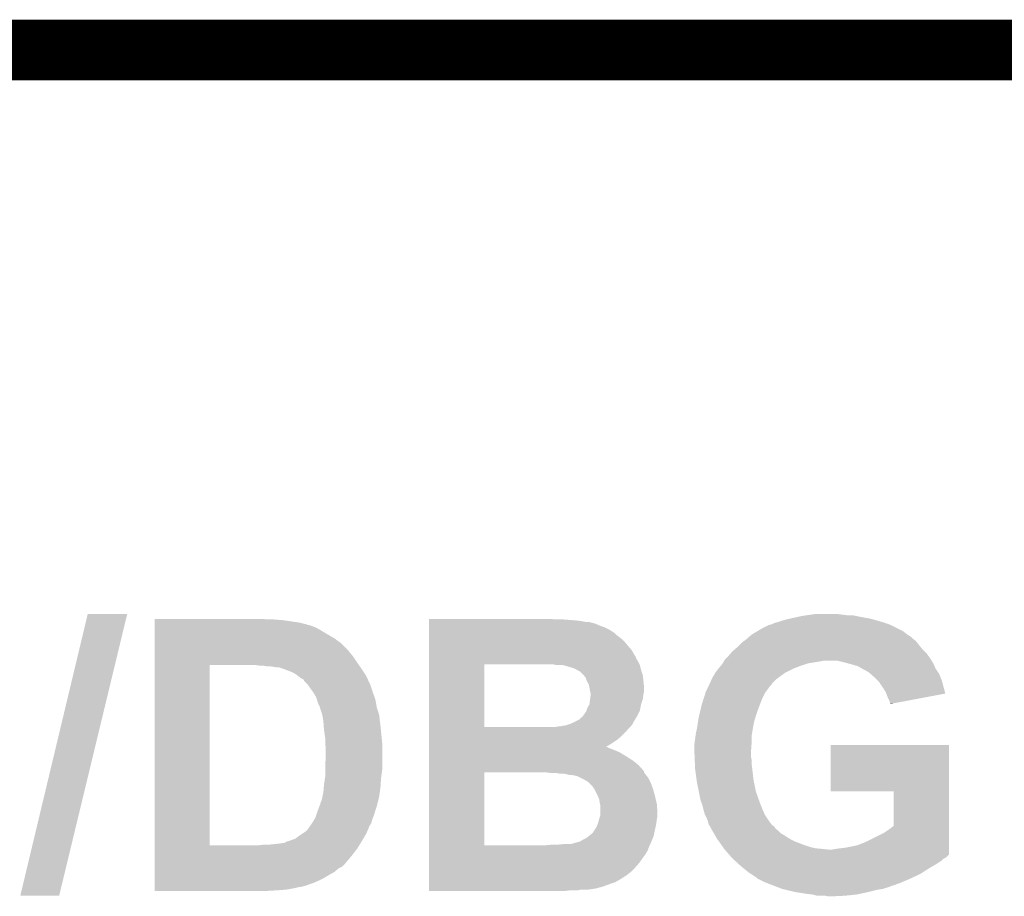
# Model space of a CAD drawing. Extents: x -4 to 126, y -8 to 66.
# Tile 80 of 256: x 20.51 to 24.63, y 61.96 to 65.63. Entities that reach past the tile are written whole.
import ezdxf

# ---------------------------------------------------------------- set-up
doc = ezdxf.new("R2010")
doc.units = 0
doc.layers.add('CLICKER_2_FOR_TMPM4L4A_V104_GKO', color=14, linetype='CONTINUOUS')
doc.layers.add('CLICKER_2_FOR_TMPM4L4A_V104_GTO', color=11, linetype='CONTINUOUS')

msp = doc.modelspace()

# ---------------------------------------------------------------- linework, layer by layer
at = {"layer": 'CLICKER_2_FOR_TMPM4L4A_V104_GKO', "const_width": 0.254}
msp.add_lwpolyline([(-0.5715, 65.50152), (122.22226, 65.50152)], dxfattribs=at)
at = {"layer": 'CLICKER_2_FOR_TMPM4L4A_V104_GTO'}
for points in [[(20.510506, 61.963326), (20.79245, 63.141834), (20.673048, 61.963326), (20.957534, 63.141834)], [(20.79245, 63.141834), (20.792458, 63.14186), (20.957534, 63.141834), (20.792458, 63.14186)], [(23.724868, 63.12154), (23.770588, 63.1317), (24.06904, 63.12154), (24.0157, 63.1317)], [(23.770588, 63.1317), (23.78202, 63.13424), (24.0157, 63.1317), (24.003002, 63.13424)], [(23.78202, 63.13424), (23.7998, 63.13678), (24.003002, 63.13424), (23.990302, 63.13678)], [(23.7998, 63.13678), (23.835362, 63.14186), (23.967442, 63.13678), (23.926798, 63.14186)], [(21.07186, 63.119), (21.071862, 63.12154), (21.539202, 63.119), (21.526502, 63.12154)], [(21.07186, 63.11646), (21.07186, 63.119), (21.60524, 63.11646), (21.57222, 63.119)], [(21.07186, 63.1063), (21.07186, 63.11646), (21.67636, 63.1063), (21.60524, 63.11646)], [(21.07186, 63.09868), (21.07186, 63.1063), (21.706842, 63.09868), (21.67636, 63.1063)], [(21.07186, 63.098674), (21.07186, 63.09868), (21.709386, 63.098674), (21.706842, 63.09868)], [(21.07186, 63.09614), (21.07186, 63.098674), (21.711926, 63.09614), (21.709386, 63.098674)], [(21.07186, 63.096138), (21.07186, 63.09614), (21.717002, 63.096138), (21.711926, 63.09614)], [(21.07186, 63.0936), (21.07186, 63.096138), (21.72462, 63.0936), (21.717002, 63.096138)], [(21.07186, 63.08598), (21.07186, 63.0936), (21.744942, 63.08598), (21.72462, 63.0936)], [(21.07186, 63.07328), (21.07186, 63.08598), (21.7678, 63.07328), (21.744942, 63.08598)], [(22.21994, 63.119), (22.219942, 63.12154), (22.750778, 63.119), (22.72284, 63.12154)], [(22.21994, 63.11646), (22.21994, 63.119), (22.81682, 63.11646), (22.7838, 63.119)], [(22.21994, 63.11392), (22.21994, 63.11646), (22.8473, 63.11392), (22.81682, 63.11646)], [(22.21994, 63.10884), (22.21994, 63.11392), (22.875242, 63.10884), (22.8473, 63.11392)], [(22.21994, 63.1063), (22.21994, 63.10884), (22.8981, 63.1063), (22.887942, 63.10884)], [(22.21994, 63.10122), (22.21994, 63.1063), (22.915882, 63.10122), (22.8981, 63.1063)], [(22.21994, 63.0936), (22.21994, 63.10122), (22.93366, 63.0936), (22.915882, 63.10122)], [(22.21994, 63.08598), (22.21994, 63.0936), (22.95398, 63.08598), (22.93366, 63.0936)], [(22.21994, 63.07582), (22.21994, 63.08598), (22.974298, 63.07582), (22.95398, 63.08598)], [(23.594056, 63.070738), (23.619464, 63.08598), (24.20112, 63.070738), (24.17064, 63.08598)], [(23.619464, 63.08598), (23.622006, 63.085986), (24.17064, 63.08598), (24.170628, 63.085986)], [(23.622006, 63.085986), (23.624544, 63.08852), (24.170628, 63.085986), (24.16556, 63.08852)], [(23.624544, 63.08852), (23.632164, 63.091062), (24.16556, 63.08852), (24.160476, 63.091062)], [(23.632164, 63.091062), (23.639778, 63.09614), (24.160476, 63.091062), (24.15032, 63.09614)], [(23.639778, 63.09614), (23.639782, 63.096142), (24.15032, 63.09614), (24.150316, 63.096142)], [(23.639782, 63.096142), (23.652482, 63.098682), (24.150316, 63.096142), (24.14333, 63.098682)], [(23.652482, 63.098682), (23.662642, 63.103762), (24.14333, 63.098682), (24.12936, 63.103762)], [(23.662642, 63.103762), (23.671526, 63.1063), (24.12936, 63.103762), (24.12238, 63.1063)], [(23.671526, 63.1063), (23.68042, 63.10884), (24.12238, 63.1063), (24.11349, 63.10884)], [(23.68042, 63.10884), (23.69566, 63.11392), (24.11349, 63.10884), (24.09571, 63.11392)], [(23.69566, 63.11392), (23.713438, 63.119), (24.09571, 63.11392), (24.07793, 63.119)], [(23.713438, 63.119), (23.724868, 63.12154), (24.07793, 63.119), (24.06904, 63.12154)], [(21.07186, 63.05804), (21.07186, 63.07328), (21.7932, 63.05804), (21.7678, 63.07328)], [(21.07186, 63.04026), (21.07186, 63.05804), (21.823682, 63.04026), (21.7932, 63.05804)], [(21.07186, 63.019938), (21.07186, 63.04026), (21.85162, 63.019938), (21.823682, 63.04026)], [(22.21994, 63.063118), (22.21994, 63.07582), (22.994622, 63.063118), (22.974298, 63.07582)], [(22.21994, 63.0555), (22.21994, 63.063118), (23.002242, 63.0555), (22.994622, 63.063118)], [(22.21994, 63.04788), (22.21994, 63.0555), (23.0124, 63.04788), (23.002242, 63.0555)], [(22.21994, 63.03772), (22.21994, 63.04788), (23.0251, 63.03772), (23.0124, 63.04788)], [(23.54834, 63.03772), (23.557046, 63.045338), (24.244302, 63.03772), (24.236682, 63.045338)], [(23.557046, 63.045338), (23.562854, 63.05042), (24.236682, 63.045338), (24.22906, 63.05042)], [(23.562854, 63.05042), (23.56575, 63.052954), (24.22906, 63.05042), (24.226526, 63.052954)], [(23.56575, 63.052954), (23.565756, 63.05296), (24.226526, 63.052954), (24.223984, 63.05296)], [(23.565756, 63.05296), (23.568662, 63.055502), (24.223984, 63.05296), (24.220716, 63.055502)], [(23.568662, 63.055502), (23.594056, 63.070738), (24.220716, 63.055502), (24.20112, 63.070738)], [(21.071858, 62.989458), (21.07186, 63.019938), (21.8821, 62.989458), (21.85162, 63.019938)], [(22.219938, 63.00724), (22.21994, 63.02248), (23.05304, 63.00724), (23.04034, 63.02248)], [(22.219938, 62.989458), (22.219938, 63.00724), (23.068282, 62.989458), (23.05304, 63.00724)], [(22.21994, 63.02248), (22.21994, 63.03772), (23.04034, 63.02248), (23.0251, 63.03772)], [(23.493186, 62.989462), (23.5077, 63.002158), (24.287478, 62.989462), (24.2769, 63.002158)], [(23.5077, 63.002158), (23.510242, 63.0047), (24.2769, 63.002158), (24.27478, 63.0047)], [(23.510242, 63.0047), (23.525482, 63.01994), (24.27478, 63.0047), (24.26259, 63.01994)], [(23.525482, 63.01994), (23.53854, 63.030098), (24.26259, 63.01994), (24.254462, 63.030098)], [(23.53854, 63.030098), (23.54834, 63.03772), (24.254462, 63.030098), (24.244302, 63.03772)], [(21.071858, 62.9793), (21.071858, 62.989458), (21.88972, 62.9793), (21.8821, 62.989458)], [(21.071858, 62.96406), (21.071858, 62.9793), (21.90242, 62.96406), (21.88972, 62.9793)], [(21.071858, 62.9412), (21.071858, 62.96406), (21.91766, 62.9412), (21.90242, 62.96406)], [(22.219938, 62.9666), (22.219938, 62.989458), (23.080982, 62.9666), (23.068282, 62.989458)], [(22.219938, 62.964056), (22.219938, 62.9666), (23.08352, 62.964056), (23.080982, 62.9666)], [(22.219938, 62.956438), (22.219938, 62.964056), (23.08606, 62.956438), (23.08352, 62.964056)], [(23.46198, 62.95644), (23.47214, 62.9666), (24.31542, 62.95644), (24.308164, 62.9666)], [(23.47214, 62.9666), (23.47867, 62.97422), (24.308164, 62.9666), (24.30272, 62.97422)], [(23.47867, 62.97422), (23.48738, 62.984382), (24.30272, 62.97422), (24.292558, 62.984382)], [(23.48738, 62.984382), (23.493186, 62.989462), (24.292558, 62.984382), (24.287478, 62.989462)], [(21.071842, 62.174142), (21.071858, 62.92848), (21.30298, 62.174142), (21.302982, 62.92848)], [(21.071858, 62.9285), (21.071858, 62.9412), (21.92655, 62.9285), (21.91766, 62.9412)], [(21.071858, 62.92848), (21.071858, 62.9285), (21.302982, 62.92848), (21.45284, 62.9285)], [(21.511262, 62.92596), (21.49348, 62.9285), (21.928328, 62.92596), (21.92655, 62.9285)], [(21.539202, 62.92342), (21.523962, 62.92596), (21.930106, 62.92342), (21.928328, 62.92596)], [(21.569678, 62.92088), (21.5519, 62.92342), (21.931884, 62.92088), (21.930106, 62.92342)], [(21.582382, 62.91834), (21.569678, 62.92088), (21.933662, 62.91834), (21.931884, 62.92088)], [(21.592542, 62.918338), (21.582382, 62.91834), (21.933664, 62.918338), (21.933662, 62.91834)], [(21.600158, 62.9158), (21.592542, 62.918338), (21.93544, 62.9158), (21.933664, 62.918338)], [(22.219932, 62.669442), (22.219938, 62.93102), (22.45106, 62.669442), (22.451062, 62.93102)], [(22.219938, 62.94374), (22.219938, 62.956438), (23.09368, 62.94374), (23.08606, 62.956438)], [(22.219938, 62.93104), (22.219938, 62.94374), (23.100032, 62.93104), (23.09368, 62.94374)], [(22.219938, 62.93102), (22.219938, 62.93104), (22.451062, 62.93102), (22.67966, 62.93104)], [(22.750782, 62.9285), (22.740622, 62.93104), (23.101302, 62.9285), (23.100032, 62.93104)], [(22.778732, 62.928498), (22.778724, 62.9285), (23.101302, 62.928498), (23.101302, 62.9285)], [(22.81428, 62.91834), (22.778732, 62.928498), (23.103842, 62.91834), (23.101302, 62.928498)], [(22.829522, 62.91326), (22.81428, 62.91834), (23.105112, 62.91326), (23.103842, 62.91834)], [(23.432008, 62.9158), (23.43404, 62.91834), (23.749, 62.9158), (23.755772, 62.91834)], [(23.43404, 62.91834), (23.438272, 62.92342), (23.755772, 62.91834), (23.76932, 62.92342)], [(23.438272, 62.92342), (23.446742, 62.933582), (23.76932, 62.92342), (23.799808, 62.933582)], [(23.446742, 62.933582), (23.44819, 62.936118), (23.799808, 62.933582), (23.807418, 62.936118)], [(23.44819, 62.936118), (23.449644, 62.93866), (23.807418, 62.936118), (23.8252, 62.93866)], [(23.449644, 62.93866), (23.452546, 62.94374), (23.8252, 62.93866), (23.85568, 62.94374)], [(23.452546, 62.94374), (23.453998, 62.94628), (23.85568, 62.94374), (23.868378, 62.94628)], [(23.453998, 62.94628), (23.456902, 62.95136), (24.32177, 62.94628), (24.318596, 62.95136)], [(23.456902, 62.95136), (23.46198, 62.95644), (24.318596, 62.95136), (24.31542, 62.95644)], [(23.95982, 62.93866), (23.929338, 62.94628), (24.326532, 62.93866), (24.32177, 62.94628)], [(23.969142, 62.936118), (23.95982, 62.93866), (24.32812, 62.936118), (24.326532, 62.93866)], [(23.98776, 62.93104), (23.969142, 62.936118), (24.330378, 62.93104), (24.32812, 62.936118)], [(24.013158, 62.923422), (23.98776, 62.93104), (24.333764, 62.923422), (24.330378, 62.93104)], [(24.030942, 62.91326), (24.013158, 62.923422), (24.338282, 62.91326), (24.333764, 62.923422)], [(21.6154, 62.91072), (21.600158, 62.9158), (21.938828, 62.91072), (21.93544, 62.9158)], [(21.63572, 62.9031), (21.6154, 62.91072), (21.943908, 62.9031), (21.938828, 62.91072)], [(21.653502, 62.895478), (21.63572, 62.9031), (21.948988, 62.895478), (21.943908, 62.9031)], [(21.66874, 62.88532), (21.653502, 62.895478), (21.95576, 62.88532), (21.948988, 62.895478)], [(21.681442, 62.875158), (21.66874, 62.88532), (21.960504, 62.875158), (21.95576, 62.88532)], [(22.837986, 62.908182), (22.829522, 62.91326), (23.10638, 62.908182), (23.105112, 62.91326)], [(22.84222, 62.90564), (22.837986, 62.908182), (23.107228, 62.90564), (23.10638, 62.908182)], [(22.85238, 62.900558), (22.84222, 62.90564), (23.108922, 62.900558), (23.107228, 62.90564)], [(22.865082, 62.887858), (22.85238, 62.900558), (23.113154, 62.887858), (23.108922, 62.900558)], [(22.867114, 62.885318), (22.865082, 62.887858), (23.114, 62.885318), (23.113154, 62.887858)], [(22.87524, 62.875158), (22.867114, 62.885318), (23.115018, 62.875158), (23.114, 62.885318)], [(23.40356, 62.87262), (23.406102, 62.877702), (23.677034, 62.87262), (23.68381, 62.877702)], [(23.406102, 62.877702), (23.409486, 62.88278), (23.68381, 62.877702), (23.69058, 62.88278)], [(23.409486, 62.88278), (23.41118, 62.885322), (23.69058, 62.88278), (23.694138, 62.885322)], [(23.41118, 62.885322), (23.41626, 62.895478), (23.694138, 62.885322), (23.70836, 62.895478)], [(23.41626, 62.895478), (23.416262, 62.89548), (23.70836, 62.895478), (23.708362, 62.89548)], [(23.416262, 62.89548), (23.42388, 62.90564), (23.708362, 62.89548), (23.72868, 62.90564)], [(23.42388, 62.90564), (23.432008, 62.9158), (23.72868, 62.90564), (23.749, 62.9158)], [(24.030946, 62.913258), (24.030942, 62.91326), (24.338282, 62.913258), (24.338282, 62.91326)], [(24.046178, 62.90564), (24.030946, 62.913258), (24.343362, 62.90564), (24.338282, 62.913258)], [(24.053798, 62.900562), (24.046178, 62.90564), (24.346746, 62.900562), (24.343362, 62.90564)], [(24.058876, 62.898022), (24.053798, 62.900562), (24.34844, 62.898022), (24.346746, 62.900562)], [(24.067452, 62.8904), (24.058876, 62.898022), (24.35352, 62.8904), (24.34844, 62.898022)], [(24.08174, 62.8777), (24.067452, 62.8904), (24.358602, 62.8777), (24.35352, 62.8904)], [(24.09444, 62.865), (24.08174, 62.8777), (24.363682, 62.865), (24.358602, 62.8777)], [(21.6916, 62.870078), (21.681442, 62.875158), (21.962874, 62.870078), (21.960504, 62.875158)], [(21.69668, 62.864994), (21.6916, 62.870078), (21.965246, 62.864994), (21.962874, 62.870078)], [(21.696686, 62.862454), (21.69668, 62.864994), (21.966432, 62.862454), (21.965246, 62.864994)], [(21.71192, 62.84722), (21.696686, 62.862454), (21.97354, 62.84722), (21.966432, 62.862454)], [(21.711922, 62.847218), (21.71192, 62.84722), (21.97354, 62.847218), (21.97354, 62.84722)], [(21.737322, 62.81166), (21.711922, 62.847218), (21.985394, 62.81166), (21.97354, 62.847218)], [(22.88032, 62.859918), (22.87524, 62.875158), (23.116542, 62.859918), (23.115018, 62.875158)], [(22.887942, 62.847218), (22.88032, 62.859918), (23.117812, 62.847218), (23.116542, 62.859918)], [(22.89048, 62.834522), (22.887942, 62.847218), (23.11908, 62.834522), (23.117812, 62.847218)], [(22.89048, 62.83452), (22.89048, 62.834522), (23.11908, 62.83452), (23.11908, 62.834522)], [(22.893022, 62.819278), (22.89048, 62.83452), (23.11908, 62.819278), (23.11908, 62.83452)], [(23.38451, 62.83198), (23.38832, 62.8396), (23.63978, 62.83198), (23.64486, 62.8396)], [(23.38832, 62.8396), (23.39086, 62.84468), (23.64486, 62.8396), (23.64994, 62.84468)], [(23.39086, 62.84468), (23.39201, 62.847214), (23.64994, 62.84468), (23.652474, 62.847214)], [(23.39201, 62.847214), (23.393166, 62.849754), (23.652474, 62.847214), (23.65248, 62.849754)], [(23.393166, 62.849754), (23.40125, 62.867538), (23.65248, 62.849754), (23.67026, 62.867538)], [(23.40125, 62.867538), (23.40356, 62.87262), (23.67026, 62.867538), (23.677034, 62.87262)], [(24.102058, 62.857382), (24.09444, 62.865), (24.365758, 62.857382), (24.363682, 62.865)], [(24.1173, 62.83452), (24.102058, 62.857382), (24.371982, 62.83452), (24.365758, 62.857382)], [(24.129998, 62.814202), (24.1173, 62.83452), (24.377514, 62.814202), (24.371982, 62.83452)], [(21.738776, 62.809116), (21.737322, 62.81166), (21.98624, 62.809116), (21.985394, 62.81166)], [(21.740228, 62.806574), (21.738776, 62.809116), (21.986246, 62.806574), (21.98624, 62.809116)], [(21.741678, 62.804036), (21.740228, 62.806574), (21.98878, 62.804036), (21.986246, 62.806574)], [(21.74748, 62.793878), (21.741678, 62.804036), (21.992166, 62.793878), (21.98878, 62.804036)], [(21.749174, 62.7888), (21.74748, 62.793878), (21.993858, 62.7888), (21.992166, 62.793878)], [(22.89556, 62.811656), (22.893022, 62.819278), (23.117554, 62.811656), (23.11908, 62.819278)], [(22.893382, 62.786258), (22.89556, 62.8015), (23.113998, 62.786258), (23.115904, 62.8015)], [(22.89556, 62.80658), (22.89556, 62.811656), (23.11654, 62.80658), (23.117554, 62.811656)], [(22.89556, 62.8015), (22.89556, 62.80658), (23.115904, 62.8015), (23.11654, 62.80658)], [(23.365228, 62.77864), (23.370886, 62.79642), (23.6093, 62.77864), (23.61692, 62.79642)], [(23.370886, 62.79642), (23.375734, 62.811658), (23.61692, 62.79642), (23.62454, 62.811658)], [(23.375734, 62.811658), (23.37816, 62.81928), (23.62454, 62.811658), (23.630254, 62.81928)], [(23.37816, 62.81928), (23.38451, 62.83198), (23.630254, 62.81928), (23.63978, 62.83198)], [(24.131906, 62.809116), (24.129998, 62.814202), (24.378898, 62.809116), (24.377514, 62.814202)], [(24.13762, 62.79388), (24.131906, 62.809116), (24.298188, 62.79388), (24.378898, 62.809116)], [(24.14524, 62.778642), (24.13762, 62.79388), (24.217468, 62.778642), (24.298188, 62.79388)], [(21.75256, 62.77864), (21.749174, 62.7888), (21.9964, 62.77864), (21.993858, 62.7888)], [(21.756794, 62.76594), (21.75256, 62.77864), (21.99894, 62.76594), (21.9964, 62.77864)], [(21.757642, 62.763396), (21.756794, 62.76594), (21.999366, 62.763396), (21.99894, 62.76594)], [(21.76272, 62.755776), (21.757642, 62.763396), (22.000636, 62.755776), (21.999366, 62.763396)], [(21.762722, 62.753238), (21.76272, 62.755776), (22.00106, 62.753238), (22.000636, 62.755776)], [(21.76357, 62.750698), (21.762722, 62.753238), (22.001482, 62.750698), (22.00106, 62.753238)], [(22.88286, 62.7507), (22.890478, 62.763396), (23.103838, 62.7507), (23.106378, 62.763396)], [(22.890478, 62.763398), (22.89302, 62.78372), (23.10638, 62.763398), (23.113152, 62.78372)], [(22.890478, 62.763396), (22.890478, 62.763398), (23.106378, 62.763396), (23.10638, 62.763398)], [(22.89302, 62.78372), (22.893382, 62.786258), (23.113152, 62.78372), (23.113998, 62.786258)], [(23.354332, 62.738), (23.36038, 62.763398), (23.59406, 62.738), (23.603584, 62.763398)], [(23.36038, 62.763398), (23.365228, 62.77864), (23.603584, 62.763398), (23.6093, 62.77864)], [(24.147776, 62.768498), (24.14524, 62.778642), (24.163732, 62.768498), (24.217468, 62.778642)], [(24.150298, 62.76848), (24.147776, 62.768498), (24.163636, 62.76848), (24.163732, 62.768498)], [(24.15032, 62.765966), (24.150298, 62.76848), (24.15032, 62.765966), (24.163636, 62.76848)], [(21.768648, 62.73546), (21.76357, 62.750698), (22.00656, 62.73546), (22.001482, 62.750698)], [(21.77288, 62.72276), (21.768648, 62.73546), (22.01019, 62.72276), (22.00656, 62.73546)], [(21.773728, 62.717678), (21.77288, 62.72276), (22.01164, 62.717678), (22.01019, 62.72276)], [(21.777538, 62.69482), (21.773728, 62.717678), (22.01418, 62.69482), (22.01164, 62.717678)], [(22.847296, 62.699898), (22.859994, 62.712594), (23.080978, 62.699898), (23.088594, 62.712594)], [(22.859994, 62.712594), (22.862526, 62.7126), (23.088594, 62.712594), (23.088598, 62.7126)], [(22.862526, 62.712602), (22.86508, 62.717678), (23.0886, 62.712602), (23.091138, 62.717678)], [(22.862526, 62.7126), (22.862526, 62.712602), (23.088598, 62.7126), (23.0886, 62.712602)], [(22.86508, 62.717678), (22.87016, 62.7253), (23.091138, 62.717678), (23.094948, 62.7253)], [(22.87016, 62.7253), (22.877778, 62.735458), (23.094948, 62.7253), (23.100028, 62.735458)], [(22.877778, 62.735458), (22.878624, 62.737998), (23.100028, 62.735458), (23.101298, 62.737998)], [(22.878624, 62.737998), (22.88286, 62.7507), (23.101298, 62.737998), (23.103838, 62.7507)], [(23.34768, 62.71006), (23.348888, 62.71514), (23.584916, 62.71006), (23.58644, 62.71514)], [(23.348888, 62.71514), (23.354332, 62.738), (23.58644, 62.71514), (23.59406, 62.738)], [(21.77796, 62.692282), (21.777538, 62.69482), (22.014498, 62.692282), (22.01418, 62.69482)], [(21.779232, 62.6745), (21.77796, 62.692282), (22.01672, 62.6745), (22.014498, 62.692282)], [(21.7805, 62.65672), (21.779232, 62.6745), (22.0185, 62.65672), (22.01672, 62.6745)], [(22.750778, 62.66942), (22.760938, 62.67196), (23.060658, 62.66942), (23.063198, 62.67196)], [(22.771096, 62.67196), (22.778718, 62.674498), (23.063198, 62.67196), (23.065736, 62.674498)], [(22.778718, 62.674498), (22.786336, 62.6745), (23.065736, 62.674498), (23.065738, 62.6745)], [(22.786336, 62.6745), (22.816798, 62.684654), (23.065738, 62.6745), (23.073356, 62.684654)], [(22.816798, 62.684654), (22.816818, 62.68466), (23.073356, 62.684654), (23.073356, 62.68466)], [(22.816818, 62.68466), (22.82189, 62.687196), (23.073356, 62.68466), (23.07336, 62.687196)], [(22.82189, 62.687196), (22.847296, 62.699898), (23.07336, 62.687196), (23.080978, 62.699898)], [(23.34006, 62.6618), (23.34447, 62.68974), (23.57374, 62.6618), (23.57882, 62.68974)], [(23.34447, 62.68974), (23.34768, 62.71006), (23.57882, 62.68974), (23.584916, 62.71006)], [(21.78558, 62.623698), (21.7805, 62.65672), (22.021802, 62.623698), (22.0185, 62.65672)], [(22.219932, 62.66942), (22.219932, 62.669442), (22.750778, 62.66942), (22.45106, 62.669442)], [(22.219932, 62.66434), (22.219932, 62.66942), (23.05558, 62.66434), (23.060658, 62.66942)], [(22.219932, 62.649102), (22.219932, 62.66434), (23.042882, 62.649102), (23.05558, 62.66434)], [(22.219932, 62.63386), (22.219932, 62.649102), (23.02764, 62.63386), (23.042882, 62.649102)], [(22.219932, 62.61608), (22.219932, 62.63386), (23.00732, 62.61608), (23.02764, 62.63386)], [(23.33244, 62.61862), (23.334026, 62.631318), (23.56866, 62.61862), (23.56866, 62.631318)], [(23.334026, 62.631318), (23.33498, 62.638938), (23.56866, 62.631318), (23.569928, 62.638938)], [(23.33498, 62.638938), (23.34006, 62.6618), (23.569928, 62.638938), (23.57374, 62.6618)], [(21.78558, 62.598302), (21.78558, 62.623698), (22.02434, 62.598302), (22.021802, 62.623698)], [(21.78558, 62.595758), (21.78558, 62.598302), (22.02434, 62.595758), (22.02434, 62.598302)], [(21.78812, 62.583058), (21.78558, 62.595758), (22.02434, 62.583058), (22.02434, 62.595758)], [(22.21993, 62.60084), (22.219932, 62.61608), (22.984462, 62.60084), (23.00732, 62.61608)], [(22.21993, 62.5856), (22.21993, 62.60084), (22.95914, 62.5856), (22.984462, 62.60084)], [(23.3299, 62.60084), (23.33244, 62.61862), (23.56866, 62.60084), (23.56866, 62.61862)], [(23.3299, 62.565282), (23.3299, 62.60084), (23.56612, 62.565282), (23.56866, 62.60084)], [(23.89886, 62.400202), (23.89888, 62.593198), (24.394156, 62.400202), (24.39416, 62.593198)], [(23.89888, 62.593198), (23.898882, 62.59322), (24.39416, 62.593198), (23.898882, 62.59322)], [(21.78558, 62.504322), (21.78812, 62.55004), (22.02434, 62.504322), (22.02434, 62.55004)], [(21.78812, 62.55004), (21.78812, 62.583058), (22.02434, 62.55004), (22.02434, 62.583058)], [(22.21993, 62.585598), (22.21993, 62.5856), (22.964144, 62.585598), (22.95914, 62.5856)], [(22.21993, 62.58052), (22.21993, 62.585598), (22.9743, 62.58052), (22.964144, 62.585598)], [(22.21993, 62.5729), (22.21993, 62.58052), (22.99462, 62.5729), (22.9743, 62.58052)], [(22.21993, 62.56274), (22.21993, 62.5729), (23.01748, 62.56274), (22.99462, 62.5729)], [(22.21993, 62.5475), (22.21993, 62.56274), (23.04288, 62.5475), (23.01748, 62.56274)], [(22.21993, 62.52972), (22.21993, 62.5475), (23.07082, 62.52972), (23.04288, 62.5475)], [(23.3299, 62.55512), (23.3299, 62.565282), (23.56612, 62.55512), (23.56612, 62.565282)], [(23.330324, 62.544958), (23.3299, 62.55512), (23.56612, 62.544958), (23.56612, 62.55512)], [(22.219928, 62.483994), (22.21993, 62.5094), (23.11908, 62.483994), (23.09622, 62.5094)], [(22.21993, 62.5094), (22.21993, 62.52972), (23.09622, 62.5094), (23.07082, 62.52972)], [(23.330854, 62.532258), (23.330324, 62.544958), (23.56866, 62.532258), (23.56612, 62.544958)], [(23.331594, 62.51448), (23.330854, 62.532258), (23.56866, 62.51448), (23.56866, 62.532258)], [(23.332336, 62.4967), (23.331594, 62.51448), (23.5712, 62.4967), (23.56866, 62.51448)], [(21.78558, 62.49162), (21.78558, 62.504322), (22.02434, 62.49162), (22.02434, 62.504322)], [(21.78558, 62.461138), (21.78558, 62.49162), (22.019984, 62.461138), (22.02434, 62.49162)], [(22.219922, 62.174142), (22.219928, 62.4789), (22.45106, 62.174142), (22.451062, 62.4789)], [(22.219928, 62.47892), (22.219928, 62.483994), (23.119084, 62.47892), (23.11908, 62.483994)], [(22.219928, 62.4789), (22.219928, 62.47892), (22.451062, 62.4789), (22.68982, 62.47892)], [(22.71273, 62.478914), (22.71268, 62.47892), (23.119084, 62.478914), (23.119084, 62.47892)], [(22.733002, 62.47638), (22.71273, 62.478914), (23.120986, 62.47638), (23.119084, 62.478914)], [(22.768562, 62.47384), (22.753322, 62.47638), (23.12289, 62.47384), (23.120986, 62.47638)], [(22.7965, 62.4713), (22.783802, 62.47384), (23.124796, 62.4713), (23.12289, 62.47384)], [(22.806662, 62.46876), (22.7965, 62.4713), (23.1267, 62.46876), (23.124796, 62.4713)], [(22.829522, 62.466218), (22.814282, 62.46876), (23.128734, 62.466218), (23.1267, 62.46876)], [(22.837144, 62.46368), (22.829522, 62.466218), (23.130766, 62.46368), (23.128734, 62.466218)], [(22.839684, 62.463678), (22.837144, 62.46368), (23.130766, 62.463678), (23.130766, 62.46368)], [(22.854924, 62.456058), (22.839684, 62.463678), (23.136862, 62.456058), (23.130766, 62.463678)], [(23.33244, 62.49416), (23.332336, 62.4967), (23.571484, 62.49416), (23.5712, 62.4967)], [(23.338328, 62.450982), (23.33244, 62.49416), (23.57628, 62.450982), (23.571484, 62.49416)], [(21.779652, 62.41796), (21.7805, 62.428122), (22.01672, 62.41796), (22.017396, 62.428122)], [(21.7805, 62.428122), (21.784798, 62.45606), (22.017396, 62.428122), (22.01926, 62.45606)], [(21.784798, 62.45606), (21.78558, 62.461138), (22.01926, 62.45606), (22.019984, 62.461138)], [(22.870158, 62.44844), (22.854924, 62.456058), (23.140672, 62.44844), (23.136862, 62.456058)], [(22.882862, 62.440818), (22.870158, 62.44844), (23.144482, 62.440818), (23.140672, 62.44844)], [(22.887942, 62.435738), (22.882862, 62.440818), (23.14702, 62.435738), (23.144482, 62.440818)], [(22.905722, 62.417956), (22.887942, 62.435738), (23.153486, 62.417956), (23.14702, 62.435738)], [(23.34006, 62.43828), (23.338328, 62.450982), (23.578822, 62.43828), (23.57628, 62.450982)], [(23.347682, 62.40018), (23.34006, 62.43828), (23.586442, 62.40018), (23.578822, 62.43828)], [(21.774404, 62.37986), (21.77796, 62.397638), (22.01164, 62.37986), (22.01401, 62.397638)], [(21.77796, 62.397638), (21.779652, 62.41796), (22.01401, 62.397638), (22.01672, 62.41796)], [(22.908262, 62.41288), (22.905722, 62.417956), (23.155332, 62.41288), (23.153486, 62.417956)], [(22.910802, 62.410336), (22.908262, 62.41288), (23.156256, 62.410336), (23.155332, 62.41288)], [(22.91207, 62.4078), (22.910802, 62.410336), (23.157178, 62.4078), (23.156256, 62.410336)], [(22.92604, 62.37986), (22.91207, 62.4078), (23.1648, 62.37986), (23.157178, 62.4078)], [(23.3553, 62.362082), (23.347682, 62.40018), (23.599776, 62.362082), (23.586442, 62.40018)], [(24.162998, 62.40018), (23.89886, 62.400202), (24.394156, 62.40018), (24.394156, 62.400202)], [(24.16302, 62.255408), (24.162998, 62.40018), (24.394154, 62.255408), (24.394156, 62.40018)], [(21.761798, 62.339222), (21.76272, 62.341754), (22.00148, 62.339222), (22.002112, 62.341754)], [(21.76272, 62.341754), (21.765254, 62.344294), (22.002112, 62.341754), (22.002748, 62.344294)], [(21.765254, 62.344294), (21.76526, 62.349376), (22.002748, 62.344294), (22.004018, 62.349376)], [(21.76526, 62.349376), (21.7678, 62.356998), (22.004018, 62.349376), (22.005924, 62.356998)], [(21.7678, 62.356998), (21.77034, 62.362078), (22.005924, 62.356998), (22.007194, 62.362078)], [(21.77034, 62.362078), (21.77288, 62.37224), (22.007194, 62.362078), (22.009734, 62.37224)], [(21.77288, 62.37224), (21.774404, 62.37986), (22.009734, 62.37224), (22.01164, 62.37986)], [(22.93112, 62.367158), (22.92604, 62.37986), (23.167732, 62.367158), (23.1648, 62.37986)], [(22.93366, 62.35192), (22.93112, 62.367158), (23.171248, 62.35192), (23.167732, 62.367158)], [(22.93493, 62.34684), (22.93366, 62.35192), (23.17242, 62.34684), (23.171248, 62.35192)], [(22.9362, 62.341758), (22.93493, 62.34684), (23.172784, 62.341758), (23.17242, 62.34684)], [(22.9362, 62.311282), (22.9362, 62.341758), (23.17496, 62.311282), (23.172784, 62.341758)], [(23.360062, 62.34938), (23.3553, 62.362082), (23.60422, 62.34938), (23.599776, 62.362082)], [(23.362918, 62.341762), (23.360062, 62.34938), (23.607268, 62.341762), (23.60422, 62.34938)], [(23.367366, 62.32398), (23.362918, 62.341762), (23.61438, 62.32398), (23.607268, 62.341762)], [(21.747478, 62.298576), (21.75256, 62.31382), (21.98878, 62.298576), (21.993542, 62.31382)], [(21.75256, 62.31382), (21.761798, 62.339222), (21.993542, 62.31382), (22.00148, 62.339222)], [(22.935474, 62.298578), (22.9362, 62.301116), (23.17496, 62.298578), (23.17496, 62.301116)], [(22.9362, 62.301116), (22.9362, 62.311282), (23.17496, 62.301116), (23.17496, 62.311282)], [(23.368, 62.32144), (23.367366, 62.32398), (23.61551, 62.32144), (23.61438, 62.32398)], [(23.373078, 62.303662), (23.368, 62.32144), (23.623412, 62.303662), (23.61551, 62.32144)], [(23.374352, 62.301118), (23.373078, 62.303662), (23.624542, 62.301118), (23.623412, 62.303662)], [(23.3807, 62.28842), (23.374352, 62.301118), (23.633008, 62.28842), (23.624542, 62.301118)], [(21.722714, 62.2554), (21.72462, 62.25794), (21.971, 62.2554), (21.972524, 62.25794)], [(21.72462, 62.25794), (21.731392, 62.268098), (21.972524, 62.25794), (21.97862, 62.268098)], [(21.731392, 62.268098), (21.73478, 62.27318), (21.97862, 62.268098), (21.97989, 62.27318)], [(21.73478, 62.27318), (21.737682, 62.27826), (21.97989, 62.27318), (21.981162, 62.27826)], [(21.737682, 62.27826), (21.74494, 62.290958), (21.981162, 62.27826), (21.985394, 62.290958)], [(21.74494, 62.290958), (21.745784, 62.293496), (21.985394, 62.290958), (21.98624, 62.293496)], [(21.745784, 62.293496), (21.74663, 62.296034), (21.98624, 62.293496), (21.988774, 62.296034)], [(21.74663, 62.296034), (21.747478, 62.298576), (21.988774, 62.296034), (21.98878, 62.298576)], [(22.92096, 62.252858), (22.925024, 62.263022), (23.16762, 62.252858), (23.16988, 62.263022)], [(22.925024, 62.263022), (22.92604, 62.265558), (23.16988, 62.263022), (23.170196, 62.265558)], [(22.92604, 62.265558), (22.93112, 62.28334), (23.170196, 62.265558), (23.17242, 62.28334)], [(22.93112, 62.28334), (22.935474, 62.298578), (23.17242, 62.28334), (23.17496, 62.298578)], [(23.384764, 62.27826), (23.3807, 62.28842), (23.63978, 62.27826), (23.633008, 62.28842)], [(23.385778, 62.275722), (23.384764, 62.27826), (23.641686, 62.275722), (23.63978, 62.27826)], [(23.388322, 62.26556), (23.385778, 62.275722), (23.649312, 62.26556), (23.641686, 62.275722)], [(23.39086, 62.257944), (23.388322, 62.26556), (23.655028, 62.257944), (23.649312, 62.26556)], [(23.390864, 62.25794), (23.39086, 62.257944), (23.65503, 62.25794), (23.655028, 62.257944)], [(23.39087, 62.257934), (23.390864, 62.25794), (23.657566, 62.257934), (23.65503, 62.25794)], [(23.395934, 62.252866), (23.39087, 62.257934), (23.662634, 62.252866), (23.657566, 62.257934)], [(21.67382, 62.21222), (21.692866, 62.224918), (21.950892, 62.21222), (21.9583, 62.224918)], [(21.692866, 62.224918), (21.7043, 62.23254), (21.9583, 62.224918), (21.961474, 62.23254)], [(21.7043, 62.23254), (21.711918, 62.240158), (21.961474, 62.23254), (21.964648, 62.240158)], [(21.711918, 62.240158), (21.717, 62.24778), (21.964648, 62.240158), (21.967824, 62.24778)], [(21.717, 62.24778), (21.722714, 62.2554), (21.967824, 62.24778), (21.971, 62.2554)], [(22.890478, 62.214758), (22.903178, 62.224918), (23.159718, 62.214758), (23.16175, 62.224918)], [(22.903178, 62.224918), (22.905718, 62.22746), (23.16175, 62.224918), (23.162258, 62.22746)], [(22.905718, 62.22746), (22.90826, 62.232538), (23.162258, 62.22746), (23.163274, 62.232538)], [(22.90826, 62.232538), (22.913342, 62.24016), (23.163274, 62.232538), (23.1648, 62.24016)], [(22.913342, 62.24016), (22.92096, 62.252858), (23.1648, 62.24016), (23.16762, 62.252858)], [(23.39594, 62.250324), (23.395934, 62.252866), (23.665176, 62.250324), (23.662634, 62.252866)], [(23.395944, 62.25032), (23.39594, 62.250324), (23.66518, 62.25032), (23.665176, 62.250324)], [(23.400356, 62.242698), (23.395944, 62.25032), (23.670262, 62.242698), (23.66518, 62.25032)], [(23.404766, 62.235078), (23.400356, 62.242698), (23.68042, 62.235078), (23.670262, 62.242698)], [(23.410648, 62.224918), (23.404766, 62.235078), (23.690582, 62.224918), (23.68042, 62.235078)], [(23.415056, 62.217302), (23.410648, 62.224918), (23.70328, 62.217302), (23.690582, 62.224918)], [(23.420938, 62.207142), (23.415056, 62.217302), (23.718518, 62.207142), (23.70328, 62.217302)], [(24.04872, 62.18936), (24.119842, 62.224922), (24.394154, 62.18936), (24.394154, 62.224922)], [(24.119842, 62.224922), (24.1427, 62.24016), (24.394154, 62.224922), (24.394154, 62.24016)], [(24.1427, 62.24016), (24.16302, 62.255408), (24.394154, 62.24016), (24.394154, 62.255408)], [(21.506178, 62.17412), (21.5265, 62.17666), (21.928014, 62.17412), (21.929578, 62.17666)], [(21.549358, 62.17666), (21.59508, 62.18174), (21.929578, 62.17666), (21.932704, 62.18174)], [(21.59508, 62.18174), (21.61286, 62.18428), (21.932704, 62.18174), (21.934266, 62.18428)], [(21.615396, 62.18428), (21.623016, 62.189358), (21.934266, 62.18428), (21.937392, 62.189358)], [(21.623016, 62.189358), (21.633178, 62.1919), (21.937392, 62.189358), (21.938956, 62.1919)], [(21.633178, 62.1919), (21.639528, 62.19444), (21.938956, 62.1919), (21.94052, 62.19444)], [(21.639528, 62.19444), (21.64588, 62.19698), (21.94052, 62.19444), (21.942, 62.19698)], [(21.64588, 62.19698), (21.661118, 62.20206), (21.942, 62.19698), (21.944964, 62.20206)], [(21.661118, 62.20206), (21.67382, 62.21222), (21.944964, 62.20206), (21.950892, 62.21222)], [(22.705062, 62.17412), (22.73046, 62.17666), (23.142632, 62.17412), (23.143788, 62.17666)], [(22.755862, 62.17666), (22.78126, 62.1792), (23.143788, 62.17666), (23.144942, 62.1792)], [(22.814276, 62.1792), (22.819356, 62.181738), (23.144942, 62.1792), (23.146094, 62.181738)], [(22.819356, 62.181738), (22.821896, 62.18174), (23.146094, 62.181738), (23.146096, 62.18174)], [(22.821896, 62.18174), (22.829522, 62.18428), (23.146096, 62.18174), (23.14725, 62.18428)], [(22.829522, 62.18428), (22.849838, 62.189358), (23.14725, 62.18428), (23.149558, 62.189358)], [(22.849838, 62.189358), (22.84984, 62.18936), (23.149558, 62.189358), (23.14956, 62.18936)], [(22.84984, 62.18936), (22.862542, 62.19698), (23.14956, 62.18936), (23.152606, 62.19698)], [(22.862542, 62.19698), (22.877778, 62.204598), (23.152606, 62.19698), (23.155654, 62.204598)], [(22.877778, 62.204598), (22.890478, 62.214758), (23.155654, 62.204598), (23.159718, 62.214758)], [(23.42388, 62.202058), (23.420938, 62.207142), (23.727416, 62.202058), (23.718518, 62.207142)], [(23.427466, 62.19698), (23.42388, 62.202058), (23.7363, 62.19698), (23.727416, 62.202058)], [(23.432844, 62.18936), (23.427466, 62.19698), (23.75154, 62.18936), (23.7363, 62.19698)], [(23.443602, 62.17412), (23.432844, 62.18936), (23.79218, 62.17412), (23.75154, 62.18936)], [(24.010622, 62.174122), (24.036024, 62.18428), (24.394154, 62.174122), (24.394154, 62.18428)], [(24.036024, 62.18428), (24.038566, 62.184286), (24.394154, 62.18428), (24.394154, 62.184286)], [(24.038566, 62.184286), (24.041104, 62.18682), (24.394154, 62.184286), (24.394154, 62.18682)], [(24.041104, 62.18682), (24.04872, 62.18936), (24.394154, 62.18682), (24.394154, 62.18936)], [(21.071842, 62.17412), (21.071842, 62.174142), (21.506178, 62.17412), (21.30298, 62.174142)], [(21.071842, 62.16142), (21.071842, 62.17412), (21.9202, 62.16142), (21.928014, 62.17412)], [(21.071842, 62.1284), (21.071842, 62.16142), (21.8948, 62.1284), (21.9202, 62.16142)], [(22.219922, 62.17412), (22.219922, 62.174142), (22.705062, 62.17412), (22.45106, 62.174142)], [(22.219922, 62.161416), (22.219922, 62.17412), (23.13686, 62.161416), (23.142632, 62.17412)], [(22.219922, 62.156334), (22.219922, 62.161416), (23.136856, 62.156334), (23.13686, 62.161416)], [(22.219922, 62.148722), (22.219922, 62.156334), (23.13178, 62.148722), (23.136856, 62.156334)], [(22.219922, 62.13602), (22.219922, 62.148722), (23.124162, 62.13602), (23.13178, 62.148722)], [(22.219922, 62.10046), (22.219922, 62.13602), (23.09876, 62.10046), (23.124162, 62.13602)], [(23.44898, 62.1665), (23.443602, 62.17412), (23.815042, 62.1665), (23.79218, 62.17412)], [(23.452566, 62.16142), (23.44898, 62.1665), (23.837902, 62.16142), (23.815042, 62.1665)], [(23.45436, 62.15888), (23.452566, 62.16142), (23.86584, 62.15888), (23.837902, 62.16142)], [(23.45436, 62.158878), (23.45436, 62.15888), (23.86586, 62.158878), (23.86584, 62.15888)], [(23.45656, 62.15634), (23.45436, 62.158878), (23.891238, 62.15634), (23.86586, 62.158878)], [(23.474176, 62.136014), (23.45656, 62.15634), (24.394154, 62.136014), (24.394154, 62.15634)], [(23.48518, 62.123318), (23.474176, 62.136014), (24.381456, 62.123318), (24.394154, 62.136014)], [(23.903942, 62.15634), (23.91918, 62.15888), (24.394154, 62.15634), (24.394154, 62.15888)], [(23.91918, 62.15888), (23.93696, 62.16142), (24.394154, 62.15888), (24.394154, 62.16142)], [(23.93696, 62.16142), (23.959818, 62.16396), (24.394154, 62.16142), (24.394154, 62.16396)], [(23.959818, 62.16396), (24.010622, 62.174122), (24.394154, 62.16396), (24.394154, 62.174122)], [(21.07184, 62.085218), (21.071842, 62.095382), (21.856696, 62.085218), (21.866862, 62.095382)], [(21.071842, 62.095382), (21.071842, 62.1284), (21.866862, 62.095382), (21.8948, 62.1284)], [(22.21992, 62.08014), (22.219922, 62.10046), (23.080982, 62.08014), (23.09876, 62.10046)], [(23.487378, 62.12078), (23.48518, 62.123318), (24.37638, 62.12078), (24.381456, 62.123318)], [(23.490134, 62.118238), (23.487378, 62.12078), (24.3713, 62.118238), (24.37638, 62.12078)], [(23.498386, 62.11062), (23.490134, 62.118238), (24.36368, 62.11062), (24.3713, 62.118238)], [(23.514898, 62.09538), (23.498386, 62.11062), (24.340822, 62.09538), (24.36368, 62.11062)], [(23.520402, 62.0903), (23.514898, 62.09538), (24.332112, 62.0903), (24.340822, 62.09538)], [(21.07184, 62.0776), (21.07184, 62.085218), (21.84146, 62.0776), (21.856696, 62.085218)], [(21.07184, 62.062358), (21.07184, 62.0776), (21.823678, 62.062358), (21.84146, 62.0776)], [(21.07184, 62.04966), (21.07184, 62.062358), (21.80082, 62.04966), (21.823678, 62.062358)], [(22.21992, 62.06236), (22.21992, 62.08014), (23.063198, 62.06236), (23.080982, 62.08014)], [(22.21992, 62.04458), (22.21992, 62.06236), (23.040338, 62.04458), (23.063198, 62.06236)], [(23.53564, 62.0776), (23.520402, 62.0903), (24.31034, 62.0776), (24.332112, 62.0903)], [(23.56104, 62.05728), (23.53564, 62.0776), (24.278728, 62.05728), (24.31034, 62.0776)], [(23.565274, 62.05474), (23.56104, 62.05728), (24.274778, 62.05474), (24.278728, 62.05728)], [(23.573742, 62.04966), (23.565274, 62.05474), (24.263982, 62.04966), (24.274778, 62.05474)], [(21.07184, 62.03442), (21.07184, 62.04966), (21.775418, 62.03442), (21.80082, 62.04966)], [(21.07184, 62.01918), (21.07184, 62.03442), (21.7424, 62.01918), (21.775418, 62.03442)], [(21.07184, 62.00648), (21.07184, 62.01918), (21.706836, 62.00648), (21.7424, 62.01918)], [(22.21992, 62.042038), (22.21992, 62.04458), (23.035258, 62.042038), (23.040338, 62.04458)], [(22.21992, 62.03696), (22.21992, 62.042038), (23.027642, 62.03696), (23.035258, 62.042038)], [(22.21992, 62.02934), (22.21992, 62.03696), (23.01494, 62.02934), (23.027642, 62.03696)], [(22.21992, 62.01918), (22.21992, 62.02934), (22.997158, 62.01918), (23.01494, 62.02934)], [(22.21992, 62.01156), (22.21992, 62.01918), (22.9743, 62.01156), (22.997158, 62.01918)], [(22.21992, 62.001402), (22.21992, 62.01156), (22.94636, 62.001402), (22.9743, 62.01156)], [(23.58898, 62.0395), (23.573742, 62.04966), (24.242394, 62.0395), (24.263982, 62.04966)], [(23.59406, 62.034422), (23.58898, 62.0395), (24.231604, 62.034422), (24.242394, 62.0395)], [(23.594064, 62.03442), (23.59406, 62.034422), (24.2316, 62.03442), (24.231604, 62.034422)], [(23.61946, 62.02172), (23.594064, 62.03442), (24.201434, 62.02172), (24.2316, 62.03442)], [(23.63851, 62.0141), (23.61946, 62.02172), (24.183336, 62.0141), (24.201434, 62.02172)], [(23.638516, 62.014098), (23.63851, 62.0141), (24.180796, 62.014098), (24.183336, 62.0141)], [(23.64486, 62.01156), (23.638516, 62.014098), (24.17572, 62.01156), (24.180796, 62.014098)], [(23.651534, 62.009018), (23.64486, 62.01156), (24.170638, 62.009018), (24.17572, 62.01156)], [(21.07184, 62.006474), (21.07184, 62.00648), (21.704294, 62.006474), (21.706836, 62.00648)], [(21.07184, 62.00394), (21.07184, 62.006474), (21.701754, 62.00394), (21.704294, 62.006474)], [(21.07184, 62.003938), (21.07184, 62.00394), (21.696676, 62.003938), (21.701754, 62.00394)], [(21.07184, 62.0014), (21.07184, 62.003938), (21.691596, 62.0014), (21.696676, 62.003938)], [(21.07184, 61.99886), (21.07184, 62.0014), (21.673822, 61.99886), (21.691596, 62.0014)], [(21.07184, 61.99378), (21.07184, 61.99886), (21.65096, 61.99378), (21.673822, 61.99886)], [(21.07184, 61.9887), (21.07184, 61.99378), (21.62302, 61.9887), (21.65096, 61.99378)], [(21.07184, 61.98616), (21.07184, 61.9887), (21.59, 61.98616), (21.62302, 61.9887)], [(21.07184, 61.983642), (21.07184, 61.98616), (21.547194, 61.983642), (21.59, 61.98616)], [(21.546822, 61.98362), (21.07184, 61.983642), (21.546822, 61.98362), (21.547194, 61.983642)], [(22.21992, 61.99378), (22.21992, 62.001402), (22.91842, 61.99378), (22.94636, 62.001402)], [(22.21992, 61.9887), (22.21992, 61.99378), (22.885398, 61.9887), (22.91842, 61.99378)], [(22.21992, 61.98616), (22.21992, 61.9887), (22.842218, 61.98616), (22.854918, 61.9887)], [(22.21992, 61.983642), (22.21992, 61.98616), (22.791594, 61.983642), (22.81174, 61.98616)], [(22.791418, 61.98362), (22.21992, 61.983642), (22.791418, 61.98362), (22.791594, 61.983642)], [(23.658202, 62.006478), (23.651534, 62.009018), (24.160478, 62.006478), (24.170638, 62.009018)], [(23.671532, 62.0014), (23.658202, 62.006478), (24.147782, 62.0014), (24.160478, 62.006478)], [(23.684868, 61.99632), (23.671532, 62.0014), (24.13254, 61.99632), (24.147782, 62.0014)], [(23.698198, 61.991242), (23.684868, 61.99632), (24.114764, 61.991242), (24.13254, 61.99632)], [(23.698208, 61.99124), (23.698198, 61.991242), (24.114758, 61.99124), (24.114764, 61.991242)], [(23.708874, 61.9887), (23.698208, 61.99124), (24.09698, 61.9887), (24.114758, 61.99124)], [(23.75154, 61.97854), (23.708874, 61.9887), (24.05634, 61.97854), (24.09698, 61.9887)], [(23.7998, 61.97092), (23.75154, 61.97854), (24.020142, 61.97092), (24.05634, 61.97854)], [(23.822658, 61.96838), (23.7998, 61.97092), (24.008078, 61.96838), (24.020142, 61.97092)], [(20.673042, 61.9633), (20.510506, 61.963326), (20.673042, 61.9633), (20.673048, 61.963326)], [(23.842978, 61.9633), (23.822658, 61.96838), (23.95982, 61.9633), (24.008078, 61.96838)], [(23.888698, 61.96076), (23.875998, 61.9633), (23.90648, 61.96076), (23.95982, 61.9633)]]:
    msp.add_solid(points, dxfattribs=at)

doc.saveas('drawing.dxf')
